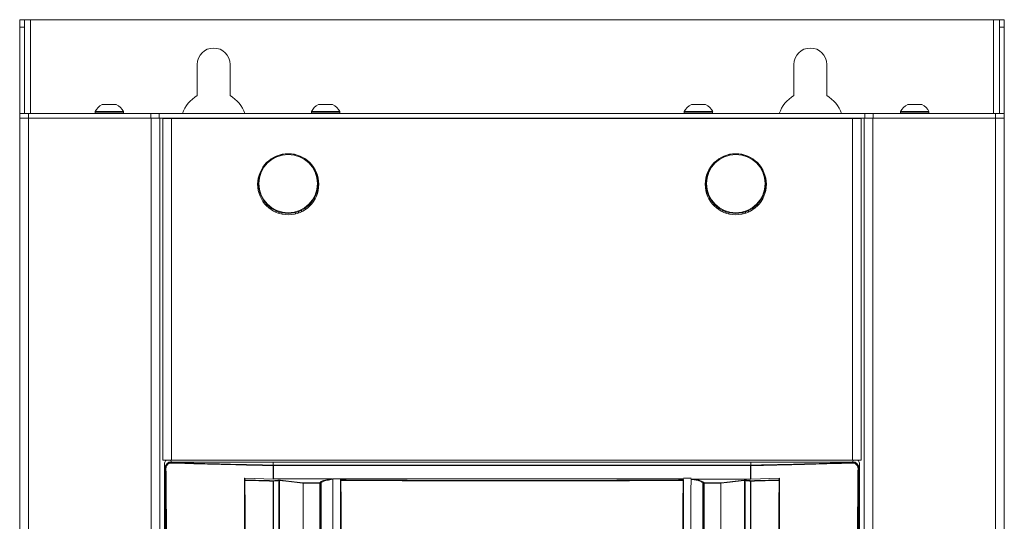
# Model space of a CAD drawing. Header units: millimetres. Extents: x 105 to 1419, y 95 to 961.
# Tile 41 of 43: x 599 to 929, y 793 to 961. Entities that reach past the tile are written whole.
import ezdxf

# ---------------------------------------------------------------- set-up
doc = ezdxf.new("R2010")
doc.units = ezdxf.units.MM
doc.header["$LTSCALE"] = 5

msp = doc.modelspace()

# ---------------------------------------------------------------- linework, layer by layer
at = {"color": 7, "linetype": 'Continuous', "lineweight": 15}
for p, q in [((599.46, 961.29), (601.06, 961.29)), ((599.46, 958.77), (599.46, 961.29)), ((601.06, 961.29), (601.06, 958.77)), ((603.06, 961.29), (601.06, 961.29)), ((925.86, 961.29), (603.06, 961.29)), ((925.86, 961.29), (927.86, 961.29)), ((927.86, 961.29), (929.46, 961.29)), ((927.86, 958.77), (927.86, 961.29)), ((929.46, 961.29), (929.46, 958.77)), ((601.06, 958.77), (599.46, 958.77)), ((599.46, 958.77), (599.46, 929.79)), ((601.06, 958.77), (601.06, 929.79)), ((929.46, 958.77), (927.86, 958.77)), ((927.86, 958.77), (927.86, 929.79)), ((929.46, 958.77), (929.46, 929.79)), ((658.96, 946.29), (658.96, 935.82)), ((669.96, 935.82), (669.96, 946.29)), ((858.96, 946.29), (858.96, 935.82)), ((869.96, 935.82), (869.96, 946.29)), ((627.08, 932.84), (631.83, 932.84)), ((699.58, 932.84), (704.33, 932.84)), ((824.58, 932.84), (829.33, 932.84)), ((897.08, 932.84), (901.83, 932.84)), ((599.46, 929.79), (599.46, 928.29)), ((599.46, 929.79), (602.46, 929.79)), ((599.46, 543.79), (599.46, 928.29)), ((599.46, 928.29), (602.36, 928.29)), ((602.36, 928.29), (602.36, 543.79)), ((602.36, 928.29), (643.55, 928.29)), ((602.46, 929.79), (602.46, 928.29)), ((602.46, 929.79), (643.46, 929.79)), ((602.46, 928.29), (643.46, 928.29)), ((624.71, 930.47), (624.71, 930.09)), ((624.71, 930.47), (634.21, 930.47)), ((624.71, 930.09), (634.21, 930.09)), ((634.21, 930.09), (634.21, 930.47)), ((643.46, 928.29), (643.46, 929.79)), ((646.25, 929.79), (643.46, 929.79)), ((643.55, 928.29), (643.55, 543.79)), ((643.55, 928.29), (646.28, 928.29)), ((646.25, 928.29), (646.25, 929.79)), ((882.66, 929.79), (646.25, 929.79)), ((646.28, 928.29), (882.63, 928.29)), ((646.46, 928.29), (646.46, 543.79)), ((647.38, 813.59), (647.38, 928.09)), ((650.38, 928.09), (647.38, 928.09)), ((650.38, 813.59), (650.38, 928.09)), ((878.53, 928.09), (650.38, 928.09)), ((697.21, 930.47), (697.21, 930.09)), ((697.21, 930.47), (706.71, 930.47)), ((697.21, 930.09), (706.71, 930.09)), ((706.71, 930.09), (706.71, 930.47)), ((822.21, 930.47), (822.21, 930.09)), ((822.21, 930.47), (831.71, 930.47)), ((822.21, 930.09), (831.71, 930.09)), ((831.71, 930.09), (831.71, 930.47)), ((878.53, 813.59), (878.53, 928.09)), ((878.53, 928.09), (881.53, 928.09)), ((881.53, 813.59), (881.53, 928.09)), ((882.46, 543.79), (882.46, 928.29)), ((882.63, 928.29), (885.36, 928.29)), ((882.66, 928.29), (882.66, 929.79)), ((882.66, 929.79), (885.46, 929.79)), ((885.36, 543.79), (885.36, 928.29)), ((926.55, 928.29), (885.36, 928.29)), ((885.46, 929.79), (885.46, 928.29)), ((885.46, 929.79), (926.46, 929.79)), ((885.46, 928.29), (926.46, 928.29)), ((894.71, 930.47), (894.71, 930.09)), ((894.71, 930.47), (904.21, 930.47)), ((894.71, 930.09), (904.21, 930.09)), ((904.21, 930.09), (904.21, 930.47)), ((926.46, 929.79), (926.46, 928.29)), ((926.46, 929.79), (929.46, 929.79)), ((926.55, 543.79), (926.55, 928.29)), ((926.55, 928.29), (929.46, 928.29)), ((929.46, 929.79), (929.46, 928.29)), ((929.46, 928.29), (929.46, 543.79)), ((686.03, 915.75), (686.03, 915.69)), ((692.65, 915.77), (692.65, 915.83)), ((836.15, 915.79), (836.15, 915.73)), ((842.76, 915.73), (842.76, 915.79)), ((686.26, 896.81), (686.26, 896.35)), ((692.89, 896.44), (692.88, 896.9)), ((836.15, 896.85), (836.14, 896.39)), ((842.77, 896.39), (842.76, 896.85)), ((650.38, 813.59), (647.38, 813.59)), ((648.25, 811.03), (647.96, 812.13)), ((647.96, 812.13), (647.96, 545.99)), ((650.24, 813.01), (650.27, 812.93)), ((684.46, 812.93), (650.27, 812.93)), ((878.53, 813.59), (650.38, 813.59)), ((684.46, 811.85), (684.46, 812.93)), ((844.46, 812.93), (684.46, 812.93)), ((684.46, 811.85), (684.47, 811.85)), ((684.47, 811.85), (844.44, 811.85)), ((684.47, 811.85), (684.47, 811.85)), ((844.44, 811.85), (844.46, 811.85)), ((844.46, 812.93), (844.46, 811.85)), ((878.64, 812.93), (844.46, 812.93)), ((878.53, 813.59), (881.53, 813.59)), ((878.64, 812.93), (878.67, 813.01)), ((880.96, 812.13), (880.66, 811.03)), ((880.96, 545.99), (880.96, 812.13)), ((648.27, 810.95), (648.25, 811.03)), ((844.44, 811.71), (684.47, 811.71)), ((880.66, 811.03), (880.64, 810.95)), ((684.45, 807.22), (674.92, 807.47)), ((684.46, 807.23), (704.13, 807.23)), ((694.51, 805.92), (694.51, 805.78)), ((694.51, 805.92), (700.04, 805.92)), ((700.04, 805.78), (694.51, 805.78)), ((700.04, 805.92), (700.31, 806.19)), ((700.04, 805.78), (700.04, 805.92)), ((700.04, 600.69), (700.04, 805.78)), ((700.46, 806.04), (700.19, 805.77)), ((700.19, 805.77), (700.19, 600.68)), ((700.46, 600.58), (700.46, 806.04)), ((700.46, 806.04), (700.46, 806.04)), ((704.46, 807.26), (706.96, 807.26)), ((706.96, 807.23), (821.96, 807.23)), ((706.96, 807.02), (706.96, 607.48)), ((821.96, 807.47), (824.46, 807.47)), ((824.54, 807.22), (844.46, 807.22)), ((828.46, 806.04), (828.46, 600.58)), ((828.72, 805.77), (828.46, 806.04)), ((828.6, 806.19), (828.87, 805.92)), ((828.72, 600.68), (828.72, 805.77)), ((828.87, 805.92), (828.87, 805.78)), ((828.87, 805.92), (834.4, 805.92)), ((828.87, 805.78), (828.87, 600.69)), ((834.4, 805.78), (828.87, 805.78)), ((834.4, 805.78), (834.4, 805.92)), ((854.14, 807.47), (844.46, 807.22)), ((854.11, 784.81), (854.14, 807.47))]:
    msp.add_line(p, q, dxfattribs=at)
at = {"color": 106, "linetype": 'Continuous', "lineweight": 15}
for p, q in [((603.06, 929.79), (603.06, 961.29)), ((925.86, 929.79), (925.86, 961.29)), ((648.36, 928.09), (648.36, 928.29)), ((880.55, 928.29), (880.55, 928.09)), ((685.05, 915.27), (685.05, 915.35)), ((687.02, 916.05), (687.02, 915.99)), ((691.65, 916.05), (691.65, 916.1)), ((693.64, 915.45), (693.64, 915.37)), ((835.16, 915.32), (835.16, 915.4)), ((837.14, 916.08), (837.14, 916.02)), ((841.77, 916.02), (841.77, 916.08)), ((843.75, 915.4), (843.75, 915.32)), ((679.21, 906.17), (679.46, 906.17)), ((699.45, 906.41), (699.7, 906.42)), ((829.46, 906.29), (829.21, 906.29)), ((849.7, 906.29), (849.46, 906.29)), ((685.26, 896.74), (685.27, 897.21)), ((687.26, 896.54), (687.26, 896.08)), ((691.9, 896.14), (691.89, 896.59)), ((693.86, 897.32), (693.88, 896.85)), ((835.15, 896.79), (835.16, 897.26)), ((837.14, 896.56), (837.13, 896.11)), ((841.78, 896.11), (841.77, 896.56)), ((843.75, 897.26), (843.76, 896.79)), ((648.36, 813.34), (648.36, 813.59)), ((650.09, 813.59), (650.24, 813.01)), ((878.67, 813.01), (878.82, 813.59)), ((880.55, 813.59), (880.55, 813.34))]:
    msp.add_line(p, q, dxfattribs=at)
at = {"color": 7, "linetype": 'Continuous', "lineweight": 15, "flags": 128}
for points in [[(648.25, 545.83), (648.25, 643.83), (648.25, 811.03)], [(880.66, 811.03), (880.66, 713.04), (880.66, 545.83)], [(674.84, 806.75), (674.83, 806.79), (674.81, 806.96), (674.77, 807.32)], [(674.92, 807.47), (674.92, 807.43), (674.94, 807.26), (674.99, 806.9)], [(694.41, 805.78), (694.23, 805.8), (693.31, 805.91), (689.63, 806.34), (686.54, 806.7)], [(686.64, 806.84), (686.87, 806.81), (687.79, 806.71), (691.47, 806.28), (694.51, 805.92)], [(707, 806.76), (707, 806.78), (706.98, 806.95), (706.96, 807.08)], [(707.11, 807.23), (707.11, 807.19), (707.14, 807.02), (707.15, 806.91)], [(821.76, 806.91), (821.76, 806.93), (821.79, 807.1), (821.8, 807.23)], [(821.95, 807.08), (821.95, 807.04), (821.93, 806.87), (821.91, 806.76)], [(821.96, 603.79), (821.96, 605.35), (821.96, 608.26), (821.96, 611.17), (821.96, 620.3), (821.96, 636.62), (821.96, 665.76), (821.96, 807.02)], [(834.4, 805.92), (834.63, 805.95), (835.55, 806.06), (839.23, 806.48), (842.27, 806.84)], [(842.37, 806.7), (842.14, 806.67), (841.22, 806.56), (837.54, 806.13), (834.5, 805.78)], [(853.92, 806.9), (853.93, 806.94), (853.95, 807.11), (853.99, 807.47)], [(854.14, 807.32), (854.14, 807.28), (854.12, 807.11), (854.07, 806.75)]]:
    msp.add_lwpolyline(points, dxfattribs=at)
at = {"color": 7, "linetype": 'Continuous', "lineweight": 15}
for centre in [(689.46, 906.09), (839.46, 906.09)]:
    msp.add_circle(centre, 10.25, dxfattribs=at)
for centre, radius, start, end in [((664.46, 946.29), 5.5, 0, 180), ((864.46, 946.29), 5.5, 0, 180), ((664.46, 926.29), 11, 120, 161.447), ((664.46, 926.29), 11, 18.553, 60), ((864.46, 926.29), 11, 120, 161.447), ((864.46, 926.29), 11, 18.553, 60), ((629.46, 928.09), 5.32, 116.5409, 153.3384), ((629.46, 928.09), 5.32, 26.6616, 63.4591), ((701.96, 928.09), 5.32, 116.5409, 153.3384), ((701.96, 928.09), 5.32, 26.6616, 63.4591), ((826.96, 928.09), 5.32, 116.5409, 153.3384), ((826.96, 928.09), 5.32, 26.6616, 63.4591), ((899.46, 928.09), 5.32, 116.5409, 153.3384), ((899.46, 928.09), 5.32, 26.6616, 63.4591), ((633.63, 929.69), 0.4, 14.7553, 90), ((706.13, 929.69), 0.4, 14.7553, 90), ((831.13, 929.69), 0.4, 14.7553, 90), ((903.63, 929.69), 0.4, 14.7553, 90), ((689.46, 906.29), 10, 90, 270), ((689.46, 906.29), 9.8, 90, 270), ((689.46, 906.29), 10, 270, 90), ((689.46, 906.29), 9.8, 270, 90), ((839.46, 906.29), 10, 90, 270), ((839.46, 906.29), 9.8, 90, 270), ((839.46, 906.29), 10, 270, 90), ((839.46, 906.29), 9.8, 270, 90), ((650.25, 811.01), 2, 90.0635, 179.556), ((650.28, 810.93), 2, 90.1925, 179.458), ((650.55, 812.6), 0.206, 145.147, 184.7646), ((684.71, 811.73), 0.27, 154.632, 183.9137), ((844.2, 811.73), 0.27, 356.0863, 25.368), ((878.36, 812.6), 0.206, 355.2354, 34.853), ((878.63, 810.93), 2, 0.5418, 89.8078), ((878.66, 811.01), 2, 0.444, 89.9365), ((648.47, 810.44), 0.336, 87.282, 106.7441), ((684.47, 810.19), 1.52, 89.9907, 90.9494), ((844.44, 810.19), 1.52, 89.0506, 90.0093), ((880.44, 810.44), 0.336, 73.2559, 92.718), ((674.99, 806.75), 0.15, 89.8748, 179.5732), ((674.93, 806.45), 0.316, 85.5119, 107.8419), ((675.22, 806.78), 0.258, 152.6601, 183.5536), ((686.21, 806.71), 0.15, 357.7893, 64.2279), ((686.69, 806.7), 0.149, 111.18, 181.1075), ((694.56, 805.78), 0.149, 111.1926, 181.0949), ((694.51, 803.56), 2.22, 89.9379, 92.3924), ((700.04, 805.77), 0.152, 1.7309, 88.7221), ((700.07, 804.88), 0.898, 82.4254, 91.9235), ((707.15, 806.76), 0.15, 89.8776, 179.5345), ((707.11, 806.26), 0.507, 86.262, 102.5199), ((708.1, 806.79), 0.961, 172.9141, 181.1325), ((820.81, 806.79), 0.961, 358.8675, 7.0859), ((821.76, 806.76), 0.15, 0.4655, 90.1224), ((821.8, 806.26), 0.507, 77.4801, 93.738), ((828.61, 806.03), 0.152, 91.2666, 178.2717), ((828.87, 805.77), 0.152, 91.2779, 178.2691), ((828.84, 804.88), 0.898, 88.0765, 97.5746), ((834.35, 805.78), 0.149, 358.9051, 68.8074), ((834.4, 803.56), 2.22, 87.6076, 90.0621), ((842.22, 806.7), 0.149, 358.8925, 68.82), ((842.7, 806.71), 0.15, 115.7673, 182.2155), ((853.69, 806.78), 0.258, 356.4464, 27.3399), ((853.92, 806.75), 0.15, 0.4268, 90.1252), ((853.98, 806.45), 0.316, 72.1581, 94.4881)]:
    msp.add_arc(centre, radius, start, end, dxfattribs=at)
for centre, major_axis, start_param, end_param in [((649.96, 812.12), (0.52, -1.95), 3.634671, 4.451634), ((878.95, 812.12), (0.52, 1.95), 4.973144, 5.790107)]:
    msp.add_ellipse(centre, major_axis=major_axis, ratio=0.992383, start_param=start_param, end_param=end_param, dxfattribs=at)
for points, knots in [([(624.9, 929.79), (624.92, 929.83), (624.95, 929.92), (625.04, 930.01), (625.16, 930.08), (625.25, 930.09), (625.29, 930.09)], [0, 0, 0, 0, 0.245783, 0.501161, 0.757014, 1, 1, 1, 1]), ([(697.4, 929.79), (697.42, 929.83), (697.45, 929.92), (697.54, 930.01), (697.66, 930.08), (697.75, 930.09), (697.79, 930.09)], [0, 0, 0, 0, 0.245781, 0.501166, 0.757016, 1, 1, 1, 1]), ([(822.4, 929.79), (822.42, 929.83), (822.45, 929.92), (822.54, 930.01), (822.66, 930.08), (822.75, 930.09), (822.79, 930.09)], [0, 0, 0, 0, 0.245784, 0.501171, 0.757022, 1, 1, 1, 1]), ([(894.9, 929.79), (894.92, 929.83), (894.95, 929.92), (895.04, 930.01), (895.16, 930.08), (895.25, 930.09), (895.29, 930.09)], [0, 0, 0, 0, 0.245785, 0.501185, 0.75704, 1, 1, 1, 1]), ([(689.46, 916.09), (689.46, 916.12), (689.46, 916.18), (689.46, 916.25), (689.46, 916.29), (689.46, 916.29), (689.46, 916.29)], [0, 0, 0, 0, 0.272643, 0.561867, 0.787423, 1, 1, 1, 1]), ([(839.46, 916.09), (839.46, 916.12), (839.46, 916.18), (839.46, 916.25), (839.46, 916.29), (839.46, 916.29), (839.46, 916.29)], [0, 0, 0, 0, 0.272643, 0.561867, 0.787423, 1, 1, 1, 1]), ([(689.46, 896.29), (689.46, 896.3), (689.46, 896.3), (689.46, 896.36), (689.46, 896.42), (689.46, 896.47), (689.46, 896.49)], [0, 0, 0, 0, 0.272557, 0.561851, 0.787388, 1, 1, 1, 1]), ([(839.46, 896.29), (839.46, 896.3), (839.46, 896.3), (839.46, 896.36), (839.46, 896.42), (839.46, 896.47), (839.46, 896.49)], [0, 0, 0, 0, 0.272557, 0.561851, 0.787388, 1, 1, 1, 1]), ([(648.37, 810.76), (648.39, 810.97), (648.43, 811.4), (648.74, 811.98), (649.2, 812.41), (649.77, 812.68), (650.18, 812.71), (650.39, 812.72)], [0, 0, 0, 0, 0.2020653, 0.4047271, 0.6026114, 0.8017456, 1, 1, 1, 1]), ([(650.35, 812.59), (650.16, 812.58), (649.78, 812.55), (649.25, 812.3), (648.82, 811.9), (648.54, 811.37), (648.5, 810.97), (648.49, 810.78)], [0, 0, 0, 0, 0.199045, 0.398326, 0.595869, 0.798062, 1, 1, 1, 1]), ([(650.27, 812.93), (650.29, 812.89), (650.32, 812.82), (650.37, 812.75), (650.39, 812.72)], [0, 0, 0, 0, 0.588881, 1, 1, 1, 1]), ([(684.44, 811.71), (679.65, 811.82), (673.83, 811.95), (663.94, 812.2), (657.36, 812.38), (651.82, 812.54), (650.35, 812.59)], [0, 0, 0, 0, 0.419211, 0.5092, 0.869186, 1, 1, 1, 1]), ([(650.39, 812.72), (656.95, 812.53), (668.24, 812.2), (679.67, 811.95), (684.46, 811.85)], [0, 0, 0, 0, 0.580991, 1, 1, 1, 1]), ([(684.47, 811.85), (684.47, 811.84), (684.47, 811.83), (684.47, 811.8), (684.47, 811.76), (684.47, 811.73), (684.47, 811.71)], [0, 0, 0, 0, 0.250019, 0.500039, 0.750043, 1, 1, 1, 1]), ([(844.44, 811.85), (844.44, 811.84), (844.44, 811.83), (844.44, 811.8), (844.44, 811.76), (844.44, 811.73), (844.44, 811.71)], [0, 0, 0, 0, 0.250019, 0.500039, 0.750043, 1, 1, 1, 1]), ([(844.46, 811.85), (849.24, 811.95), (860.67, 812.2), (871.96, 812.53), (878.53, 812.72)], [0, 0, 0, 0, 0.418639, 1, 1, 1, 1]), ([(878.56, 812.59), (871.99, 812.4), (864.69, 812.18), (854.36, 811.93), (849.58, 811.82), (845.53, 811.73), (844.47, 811.71)], [0, 0, 0, 0, 0.581137, 0.646266, 0.906796, 1, 1, 1, 1]), ([(878.53, 812.72), (878.54, 812.74), (878.57, 812.79), (878.61, 812.86), (878.63, 812.91), (878.64, 812.93)], [0, 0, 0, 0, 0.290974, 0.645489, 1, 1, 1, 1]), ([(878.53, 812.72), (878.75, 812.71), (879.21, 812.67), (879.81, 812.34), (880.26, 811.85), (880.5, 811.29), (880.53, 810.92), (880.54, 810.76)], [0, 0, 0, 0, 0.218863, 0.439015, 0.647535, 0.846272, 1, 1, 1, 1]), ([(880.42, 810.78), (880.41, 810.92), (880.39, 811.27), (880.17, 811.78), (879.76, 812.24), (879.19, 812.55), (878.77, 812.57), (878.56, 812.59)], [0, 0, 0, 0, 0.153679, 0.352003, 0.560096, 0.780302, 1, 1, 1, 1]), ([(648.37, 810.76), (648.36, 810.78), (648.32, 810.84), (648.29, 810.91), (648.27, 810.95)], [0, 0, 0, 0, 0.3271584, 1, 1, 1, 1]), ([(648.58, 789.05), (648.55, 791.95), (648.47, 799.19), (648.41, 806.43), (648.37, 810.76)], [0, 0, 0, 0, 0.400719, 1, 1, 1, 1]), ([(648.49, 810.78), (648.52, 806.44), (648.58, 799.2), (648.66, 791.97), (648.69, 789.07)], [0, 0, 0, 0, 0.599281, 1, 1, 1, 1]), ([(684.44, 807.22), (684.44, 807.56), (684.44, 808.47), (684.44, 809.97), (684.44, 811.13), (684.44, 811.71)], [0, 0, 0, 0, 0.225062, 0.612535, 1, 1, 1, 1]), ([(684.47, 811.71), (684.47, 811.13), (684.47, 809.97), (684.47, 808.56), (684.47, 807.73), (684.47, 807.48)], [0, 0, 0, 0, 0.41149, 0.822988, 1, 1, 1, 1]), ([(844.44, 807.22), (844.44, 807.56), (844.44, 808.47), (844.44, 809.97), (844.44, 811.13), (844.44, 811.71)], [0, 0, 0, 0, 0.225156, 0.612582, 1, 1, 1, 1]), ([(844.47, 811.71), (844.47, 811.13), (844.47, 809.97), (844.47, 808.47), (844.47, 807.56), (844.47, 807.22)], [0, 0, 0, 0, 0.387435, 0.774876, 1, 1, 1, 1]), ([(880.22, 789.07), (880.27, 793.4), (880.34, 800.64), (880.4, 807.88), (880.42, 810.78)], [0, 0, 0, 0, 0.599284, 1, 1, 1, 1]), ([(880.54, 810.76), (880.51, 807.86), (880.46, 800.63), (880.38, 793.39), (880.33, 789.05)], [0, 0, 0, 0, 0.400716, 1, 1, 1, 1]), ([(880.64, 810.95), (880.63, 810.92), (880.6, 810.87), (880.57, 810.81), (880.54, 810.77), (880.54, 810.76)], [0, 0, 0, 0, 0.4050472, 0.8101085, 1, 1, 1, 1]), ([(674.77, 807.32), (674.77, 807.34), (674.77, 807.37), (674.8, 807.42), (674.83, 807.45), (674.88, 807.47), (674.9, 807.47), (674.92, 807.47)], [0, 0, 0, 0, 0.212554, 0.425372, 0.631822, 0.834651, 1, 1, 1, 1]), ([(674.77, 807.32), (674.78, 800.21), (674.79, 792.7), (674.8, 785.19), (674.8, 784.8)], [0, 0, 0, 0, 0.947627, 1, 1, 1, 1]), ([(675.04, 622.17), (675.03, 635.78), (675.01, 663), (674.98, 707.39), (674.92, 755.33), (674.87, 789.61), (674.84, 806.75)], [0, 0, 0, 0, 0.220821, 0.441696, 0.720793, 1, 1, 1, 1]), ([(674.96, 806.77), (674.99, 789.63), (675.04, 755.34), (675.08, 720.16), (675.1, 698.82), (675.12, 681.36), (675.14, 654.78), (675.15, 631.52), (675.16, 621.57)], [0, 0, 0, 0, 0.2782375, 0.5564749, 0.5699309, 0.623755, 0.839057, 1, 1, 1, 1]), ([(684.39, 806.52), (682.81, 806.56), (679.66, 806.64), (676.52, 806.73), (674.96, 806.77)], [0, 0, 0, 0, 0.503427, 1, 1, 1, 1]), ([(674.99, 806.9), (676.55, 806.86), (679.69, 806.77), (682.83, 806.7), (684.42, 806.66)], [0, 0, 0, 0, 0.4965725, 1, 1, 1, 1]), ([(684.41, 576.69), (684.39, 587.38), (684.35, 608.77), (684.36, 641.45), (684.35, 669.08), (684.35, 697.16), (684.35, 725.07), (684.36, 763.37), (684.38, 790.5), (684.39, 806.52)], [0, 0, 0, 0, 0.1393312, 0.2786622, 0.4259811, 0.4996393, 0.6450082, 0.7903532, 1, 1, 1, 1]), ([(684.39, 806.52), (684.39, 806.52), (684.41, 806.54), (684.43, 806.56), (684.45, 806.57)], [0, 0, 0, 0, 0.03202, 1, 1, 1, 1]), ([(684.42, 806.66), (684.45, 806.66), (684.78, 806.69), (685.28, 806.74), (685.87, 806.8), (686.17, 806.83), (686.28, 806.84)], [0, 0, 0, 0, 0.060365, 0.524082, 0.819954, 1, 1, 1, 1]), ([(684.42, 806.66), (684.42, 806.66), (684.42, 806.65), (684.43, 806.64), (684.44, 806.61), (684.45, 806.59), (684.45, 806.57)], [0, 0, 0, 0, 0.018897, 0.388139, 0.725318, 1, 1, 1, 1]), ([(684.45, 806.57), (684.47, 806.56), (684.49, 806.54), (684.5, 806.52), (684.5, 806.52)], [0, 0, 0, 0, 0.9697456, 1, 1, 1, 1]), ([(684.5, 806.52), (684.51, 790.5), (684.51, 763.37), (684.51, 725.07), (684.51, 697.15), (684.51, 669.07), (684.52, 641.45), (684.48, 608.77), (684.49, 587.39), (684.5, 576.7)], [0, 0, 0, 0, 0.209656, 0.355007, 0.500381, 0.574042, 0.721366, 0.860683, 1, 1, 1, 1]), ([(686.36, 806.7), (686.25, 806.69), (685.95, 806.66), (685.37, 806.6), (684.86, 806.56), (684.54, 806.52), (684.5, 806.52)], [0, 0, 0, 0, 0.180037, 0.475899, 0.939623, 1, 1, 1, 1]), ([(686.64, 806.84), (686.61, 806.84), (686.56, 806.85), (686.47, 806.85), (686.37, 806.85), (686.31, 806.84), (686.28, 806.84)], [0, 0, 0, 0, 0.228588, 0.484579, 0.742347, 1, 1, 1, 1]), ([(686.38, 583.77), (686.38, 583.77), (686.38, 584.01), (686.36, 587.07), (686.37, 595.78), (686.35, 615.53), (686.36, 643.75), (686.37, 677.61), (686.37, 705.83), (686.37, 731.23), (686.36, 753.8), (686.36, 776.37), (686.36, 794.01), (686.36, 803.17), (686.36, 806.7)], [0, 0, 0, 0, 0, 0.003252, 0.041223, 0.117166, 0.269053, 0.420939, 0.572826, 0.648769, 0.762684, 0.876599, 0.952542, 1, 1, 1, 1]), ([(686.54, 806.7), (686.53, 806.7), (686.51, 806.71), (686.46, 806.71), (686.41, 806.71), (686.38, 806.7), (686.36, 806.7)], [0, 0, 0, 0, 0.230621, 0.485566, 0.741605, 1, 1, 1, 1]), ([(686.54, 806.7), (686.55, 797.1), (686.57, 779.46), (686.59, 753.36), (686.59, 731.22), (686.59, 705.83), (686.59, 677.61), (686.58, 643.75), (686.57, 615.53), (686.53, 595.54), (686.53, 586.83), (686.53, 583.77)], [0, 0, 0, 0, 0.129211, 0.237307, 0.351226, 0.427171, 0.579062, 0.730954, 0.882845, 0.95879, 1, 1, 1, 1]), ([(694.51, 805.78), (694.51, 805.68), (694.51, 805.18), (694.51, 803.09), (694.51, 794.7), (694.5, 761.15), (694.59, 702.5), (694.31, 644.98), (694.6, 611.21), (694.4, 602.48), (694.2, 597.97), (695.69, 593.44), (698.68, 589.45), (704.34, 581.22), (708.78, 574.5), (712.13, 569.44)], [0, 0, 0, 0, 0.0012403, 0.0062009, 0.0260436, 0.1054143, 0.4228969, 0.7544879, 0.8203545, 0.8418606, 0.8632993, 0.8757226, 0.9001819, 0.9246845, 1, 1, 1, 1]), ([(694.41, 598.2), (694.41, 598.2), (694.41, 598.3), (694.41, 598.8), (694.41, 600.9), (694.41, 609.28), (694.41, 642.83), (694.41, 709.92), (694.41, 770.63), (694.41, 805.78)], [0, 0, 0, 0, 0.0000003, 0.0014432, 0.0072148, 0.0303013, 0.1226473, 0.4920313, 1, 1, 1, 1]), ([(700.31, 806.19), (700.37, 806.25), (700.6, 806.45), (701.48, 806.77), (702.82, 807.06), (703.76, 807.19), (704, 807.23)], [0, 0, 0, 0, 0.154334, 0.517005, 0.875675, 1, 1, 1, 1]), ([(700.46, 806.04), (700.45, 806.06), (700.45, 806.09), (700.42, 806.13), (700.38, 806.17), (700.35, 806.18), (700.32, 806.19), (700.31, 806.19), (700.31, 806.19)], [0, 0, 0, 0, 0.218393, 0.43687, 0.655257, 0.873726, 0.913713, 1, 1, 1, 1]), ([(704.46, 807.13), (704.46, 807.13), (704.03, 807.13), (703.08, 806.87), (701.59, 806.7), (700.77, 806.15), (700.5, 806.23), (700.46, 806.04), (700.46, 806.04)], [0, 0, 0, 0, 0.000006, 0.172386, 0.511425, 0.854071, 0.999992, 1, 1, 1, 1]), ([(704.46, 807.26), (704.46, 767.93), (704.46, 711.3), (704.46, 647.04), (704.46, 621.13), (704.46, 611.52), (704.46, 608.52), (704.46, 605.53), (704.45, 602.53), (704.46, 599.49), (705.71, 596.25), (707.93, 593.29), (710.1, 589.93), (712.32, 586.64), (714.17, 583.84), (715.74, 581.52), (717.02, 579.46), (719.01, 577.27), (721.86, 575.76), (724.81, 575.34), (727.31, 575.42), (729.59, 575.4), (734.99, 575.41), (743.45, 575.4), (755.04, 575.41), (766.65, 575.4), (778.37, 575.41), (790.29, 575.38), (799.23, 575.46), (805.58, 575.36), (808.95, 576.57), (811.53, 578.88), (813.05, 581.35), (814.44, 583.39), (815.73, 585.34), (817.07, 587.34), (818.45, 589.41), (819.91, 591.59), (821.37, 593.82), (823.01, 596.11), (824.34, 598.87), (825.33, 626.15), (823.79, 695.21), (824.2, 763.72), (824.46, 807.26)], [0, 0, 0, 0, 0.210693, 0.303394, 0.344186, 0.349529, 0.354871, 0.360213, 0.365556, 0.370983, 0.376371, 0.383753, 0.390783, 0.397775, 0.404988, 0.40878, 0.412789, 0.417945, 0.424439, 0.429606, 0.433738, 0.437806, 0.441821, 0.462638, 0.483084, 0.503898, 0.524796, 0.545874, 0.567667, 0.572739, 0.579753, 0.586225, 0.590909, 0.595245, 0.599402, 0.603452, 0.60811, 0.612766, 0.617496, 0.622393, 0.627865, 0.633556, 0.767142, 1, 1, 1, 1]), ([(821.91, 806.76), (821.9, 791.64), (821.88, 761.41), (821.89, 716.01), (821.78, 670.57), (822.11, 634.1), (821.65, 611.59), (822.01, 603.21), (821.93, 600.19), (820.91, 597.7), (819.59, 595.78), (816.78, 591.82), (813.6, 587.05), (810.56, 582.12), (808.39, 579.52), (806.07, 578.3), (800.84, 577.88), (789.5, 578.33), (771.92, 578.07), (752.28, 578.18), (737.44, 578.08), (729.01, 578.17), (725.56, 578.07), (723.5, 578.18), (721.31, 579.01), (718.84, 581.2), (716.69, 584.63), (714.02, 588.95), (710.89, 593.32), (708.15, 597.07), (706.75, 601.23), (706.9, 605.36), (707.37, 621.37), (706.9, 649.05), (707.09, 688.2), (707.03, 727.75), (707.03, 767.27), (707.01, 793.6), (707, 806.76)], [0, 0, 0, 0, 0.082469, 0.164937, 0.247406, 0.329874, 0.363611, 0.369672, 0.375674, 0.379842, 0.38409, 0.388344, 0.406253, 0.415289, 0.419902, 0.424528, 0.429085, 0.448203, 0.486447, 0.52469, 0.555112, 0.567209, 0.570564, 0.573901, 0.578426, 0.582953, 0.591628, 0.600328, 0.610631, 0.620907, 0.625421, 0.634229, 0.643078, 0.712831, 0.784598, 0.856365, 0.928182, 1, 1, 1, 1]), ([(707.14, 806.77), (707.15, 793.61), (707.17, 767.28), (707.19, 727.75), (707.18, 688.22), (707.24, 649.03), (707.07, 621.42), (707.21, 606.17), (707.11, 602.94), (707.12, 600.49), (707.95, 598.02), (709.49, 595.79), (711.66, 592.7), (714.07, 588.99), (716.49, 585.46), (718.19, 582.77), (719.52, 580.75), (721.39, 579.15), (723.53, 578.31), (725.57, 578.25), (729.01, 578.28), (737.44, 578.26), (752.27, 578.31), (771.92, 578.22), (789.5, 578.48), (800.83, 578.03), (806.03, 578.44), (808.3, 579.64), (810.45, 582.22), (813.47, 587.14), (816.93, 592.17), (819.73, 596.33), (820.98, 598.27), (821.63, 599.88), (821.77, 601.56), (821.72, 603.76), (821.77, 611.62), (821.69, 634.08), (821.73, 670.58), (821.72, 716.01), (821.74, 761.42), (821.76, 791.65), (821.77, 806.77)], [0, 0, 0, 0, 0.071874, 0.14376, 0.215583, 0.287419, 0.357232, 0.366043, 0.370461, 0.37486, 0.379286, 0.38442, 0.389567, 0.399852, 0.408528, 0.412874, 0.417209, 0.421647, 0.426086, 0.429388, 0.432729, 0.444836, 0.475287, 0.513561, 0.551847, 0.570983, 0.575461, 0.579998, 0.584525, 0.593569, 0.611495, 0.617739, 0.620915, 0.624066, 0.627042, 0.630039, 0.636072, 0.669839, 0.75237, 0.834919, 0.91745, 1, 1, 1, 1]), ([(821.77, 806.77), (817.68, 806.74), (806.08, 806.67), (786.98, 806.6), (761.95, 806.56), (735.33, 806.61), (716.24, 806.72), (707.14, 806.77)], [0, 0, 0, 0, 0.107163, 0.303599, 0.500036, 0.761856, 1, 1, 1, 1]), ([(707.15, 806.91), (716.24, 806.85), (735.33, 806.74), (761.95, 806.7), (786.97, 806.73), (806.08, 806.81), (817.67, 806.88), (821.76, 806.91)], [0, 0, 0, 0, 0.238144, 0.499964, 0.696401, 0.892837, 1, 1, 1, 1]), ([(712.13, 569.44), (712.7, 568.75), (713.83, 567.37), (715.87, 566.36), (718.03, 565.87), (720.25, 565.85), (746.38, 566.54), (774.16, 566.24), (803.39, 565.81), (808.46, 565.73), (811.96, 566.05), (813.89, 566.66), (816.23, 568.48), (818.12, 571.05), (819.91, 573.96), (823.99, 580.46), (828.14, 586.73), (832.4, 592.66), (833.63, 594.61), (834.63, 597.66), (835.13, 601.82), (835.07, 607.53), (834.59, 613.26), (833.65, 641.5), (834.9, 705.69), (834.59, 767.94), (834.4, 805.78)], [0, 0, 0, 0, 0.007613, 0.0152242, 0.0190093, 0.0266047, 0.0342304, 0.2440015, 0.2648771, 0.2857322, 0.2874505, 0.2951005, 0.3027508, 0.3125214, 0.3223529, 0.3321867, 0.37862, 0.3869282, 0.3951792, 0.3982411, 0.4144884, 0.4308855, 0.4474514, 0.4639305, 0.6741563, 1, 1, 1, 1]), ([(828.46, 806.04), (828.46, 806.04), (828.18, 806.04), (827.83, 806.51), (826.55, 806.77), (825.55, 806.98), (824.84, 807.07), (824.58, 807.13), (824.46, 807.13), (824.46, 807.13)], [0, 0, 0, 0, 0.000007, 0.384762, 0.636758, 0.888825, 0.931989, 0.999992, 1, 1, 1, 1]), ([(824.96, 807.22), (825.06, 807.21), (825.67, 807.12), (826.67, 806.93), (827.96, 806.61), (828.36, 806.34), (828.6, 806.19)], [0, 0, 0, 0, 0.050546, 0.315978, 0.58891, 1, 1, 1, 1]), ([(834.5, 805.78), (834.5, 805.68), (834.5, 805.18), (834.5, 803.08), (834.5, 794.7), (834.5, 761.15), (834.5, 694.03), (834.5, 633.4), (834.5, 598.2), (834.5, 598.2)], [0, 0, 0, 0, 0.001443, 0.007215, 0.030301, 0.122647, 0.492031, 1, 1, 1, 1, 1]), ([(842.63, 806.84), (842.61, 806.84), (842.55, 806.85), (842.46, 806.85), (842.36, 806.85), (842.3, 806.84), (842.27, 806.84)], [0, 0, 0, 0, 0.2260912, 0.4825501, 0.7413418, 1, 1, 1, 1]), ([(842.39, 583.77), (842.38, 585.94), (842.38, 593.87), (842.35, 613.3), (842.33, 642.08), (842.32, 676.61), (842.32, 705.38), (842.32, 734.16), (842.33, 757.18), (842.34, 780.2), (842.35, 794.78), (842.36, 803.62), (842.37, 806.7)], [0, 0, 0, 0, 0.0292007, 0.1066474, 0.2615409, 0.4164344, 0.5713279, 0.6487746, 0.8036681, 0.8811149, 0.9585616, 1, 1, 1, 1]), ([(842.55, 806.7), (842.54, 806.7), (842.51, 806.71), (842.46, 806.71), (842.41, 806.71), (842.38, 806.7), (842.37, 806.7)], [0, 0, 0, 0, 0.226956, 0.481827, 0.739335, 1, 1, 1, 1]), ([(842.55, 806.7), (842.55, 803.62), (842.55, 794.79), (842.55, 780.2), (842.55, 757.18), (842.54, 734.16), (842.54, 705.39), (842.54, 676.61), (842.55, 642.08), (842.55, 613.31), (842.55, 593.86), (842.53, 585.94), (842.53, 583.77), (842.53, 583.77)], [0, 0, 0, 0, 0.041453, 0.118897, 0.196342, 0.351231, 0.428675, 0.583564, 0.738453, 0.893341, 0.970786, 1, 1, 1, 1, 1]), ([(844.41, 806.52), (844.28, 806.53), (843.96, 806.56), (843.34, 806.62), (842.84, 806.67), (842.55, 806.7)], [0, 0, 0, 0, 0.202524, 0.52413, 1, 1, 1, 1]), ([(842.63, 806.84), (842.64, 806.84), (842.93, 806.81), (843.43, 806.76), (844.05, 806.7), (844.37, 806.67), (844.49, 806.66)], [0, 0, 0, 0, 0.003027, 0.475887, 0.797488, 1, 1, 1, 1]), ([(844.41, 576.7), (844.41, 595.43), (844.4, 625.7), (844.4, 667.46), (844.4, 696.25), (844.4, 722.14), (844.4, 745.14), (844.4, 768.13), (844.4, 788.59), (844.4, 800.42), (844.41, 806.52)], [0, 0, 0, 0, 0.24415, 0.394387, 0.544623, 0.61974, 0.732424, 0.845097, 0.920215, 1, 1, 1, 1]), ([(844.41, 806.52), (844.41, 806.52), (844.42, 806.54), (844.44, 806.56), (844.46, 806.57)], [0, 0, 0, 0, 0.030503, 1, 1, 1, 1]), ([(844.46, 806.57), (844.47, 806.59), (844.47, 806.61), (844.48, 806.64), (844.49, 806.65), (844.49, 806.66), (844.49, 806.66)], [0, 0, 0, 0, 0.27467, 0.611682, 0.981077, 1, 1, 1, 1]), ([(844.46, 806.57), (844.48, 806.56), (844.5, 806.54), (844.52, 806.52), (844.52, 806.52)], [0, 0, 0, 0, 0.967977, 1, 1, 1, 1]), ([(844.49, 806.66), (846.08, 806.7), (849.23, 806.77), (852.36, 806.86), (853.92, 806.9)], [0, 0, 0, 0, 0.503562, 1, 1, 1, 1]), ([(844.52, 806.52), (844.52, 806.17), (844.54, 800.07), (844.53, 788.24), (844.55, 768.14), (844.55, 745.15), (844.56, 722.15), (844.56, 696.25), (844.56, 667.46), (844.55, 625.7), (844.52, 595.43), (844.51, 576.69)], [0, 0, 0, 0, 0.004667, 0.079782, 0.154896, 0.267565, 0.380245, 0.455359, 0.60559, 0.755821, 1, 1, 1, 1]), ([(853.95, 806.77), (852.39, 806.73), (849.25, 806.64), (846.1, 806.56), (844.52, 806.52)], [0, 0, 0, 0, 0.496438, 1, 1, 1, 1]), ([(853.76, 621.57), (853.76, 637.04), (853.78, 667.98), (853.82, 712.18), (853.87, 754.18), (853.92, 784.98), (853.94, 802.5), (853.95, 806.77)], [0, 0, 0, 0, 0.2501644, 0.500409, 0.7155153, 0.9306725, 1, 1, 1, 1]), ([(854.07, 806.75), (854.07, 802.48), (854.04, 784.97), (853.99, 754.17), (853.94, 712.28), (853.9, 668.28), (853.88, 637.54), (853.88, 622.17)], [0, 0, 0, 0, 0.069555, 0.285368, 0.501232, 0.750577, 1, 1, 1, 1])]:
    msp.add_open_spline(points, degree=3, knots=knots, dxfattribs=at)

doc.saveas('drawing.dxf')
